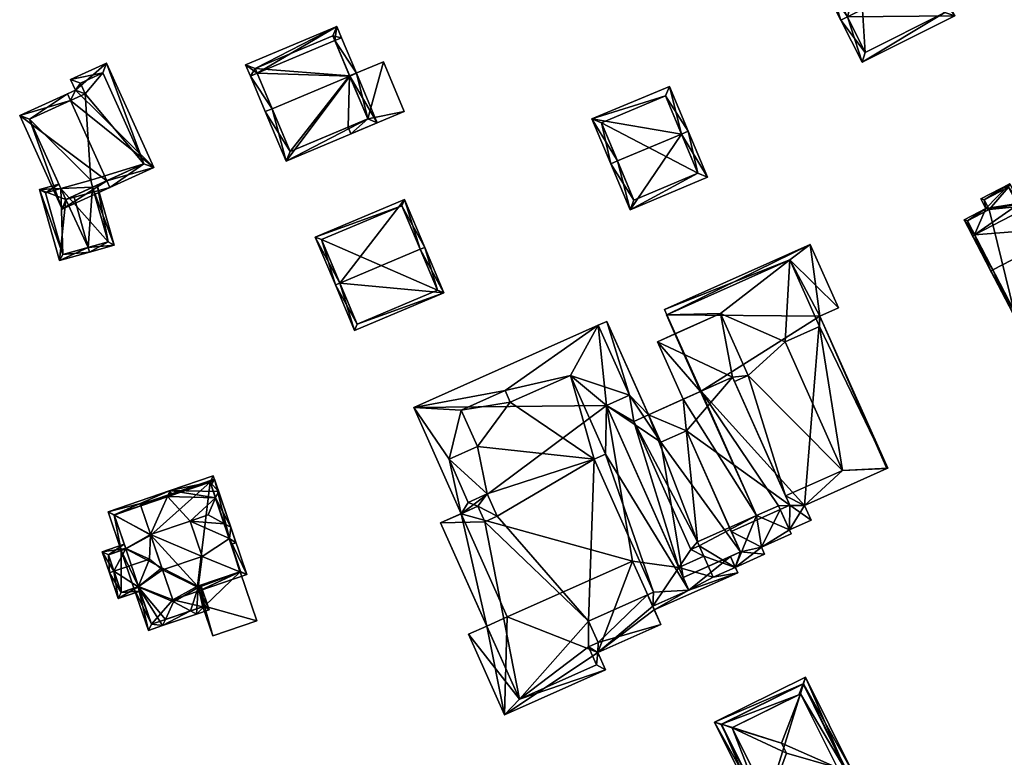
# Model space of a CAD drawing. Header units: inches. Extents: x 2685601 to 2690022, y 1235992 to 1239010.
# Tile 73 of 256: x 2686254 to 2686354, y 1236666 to 1236742. Entities that reach past the tile are written whole.
import ezdxf

# ---------------------------------------------------------------- set-up
doc = ezdxf.new("R2010")
doc.units = ezdxf.units.IN
doc.header["$MEASUREMENT"] = 0
doc.layers.add('Gebaeude Einzelhaus', color=10, linetype='Continuous')

msp = doc.modelspace()

# ---------------------------------------------------------------- meshes
at = {"layer": 'Gebaeude Einzelhaus'}
mesh = msp.add_polyface(dxfattribs=at)
corners = [(2686338.235, 1236742.075, 444.476), (2686339.714, 1236737.44, 442.651), (2686349.208, 1236742.186, 442.651), (2686337.564, 1236741.74, 444.476), (2686346.386, 1236746.152, 444.476), (2686347.058, 1236746.488, 444.476), (2686344.921, 1236750.759, 442.705), (2686339.824, 1236748.21, 442.706), (2686334.963, 1236746.943, 442.319), (2686339.359, 1236749.141, 442.319), (2686344.586, 1236749.753, 442.983), (2686348.201, 1236742.521, 442.936), (2686339.023, 1236748.135, 442.598), (2686339.488, 1236747.204, 442.983), (2686335.969, 1236746.608, 442.597), (2686340.049, 1236738.446, 442.936), (2686344.586, 1236749.753, 431.565), (2686339.488, 1236747.204, 431.565), (2686339.023, 1236748.135, 431.565), (2686335.969, 1236746.608, 431.565), (2686340.049, 1236738.446, 431.565), (2686348.201, 1236742.521, 431.565)]
mesh.append_faces([[corners[k] for k in face] for face in [(15, 11, 1), (1, 11, 2), (0, 15, 3), (14, 0, 3), (3, 15, 1), (12, 14, 8), (8, 14, 3), (9, 12, 8), (13, 12, 7), (10, 13, 7), (7, 12, 9), (6, 10, 7), (11, 4, 5), (5, 4, 10), (2, 11, 5), (5, 10, 6), (0, 8, 3), (4, 7, 0), (0, 7, 8), (8, 7, 9), (5, 6, 4), (4, 6, 7), (0, 2, 4), (4, 2, 5), (3, 1, 0), (0, 1, 2)]], dxfattribs={"color": 13})
mesh.append_faces([[corners[k] for k in face] for face in [(17, 21, 20), (17, 20, 19), (17, 19, 18), (16, 21, 17), (4, 21, 16), (11, 21, 4), (4, 16, 10), (20, 21, 11), (15, 20, 11), (19, 20, 0), (0, 20, 15), (14, 19, 0), (18, 19, 14), (12, 18, 14), (17, 18, 12), (13, 17, 12), (16, 17, 13), (10, 16, 13)]], dxfattribs={"color": 41})
mesh = msp.add_polyface(dxfattribs=at)
corners = [(2686277.84, 1236736.31, 461.027), (2686285.984, 1236741.114, 460.53), (2686276.656, 1236737.189, 460.53), (2686285.785, 1236739.653, 461.027), (2686286.476, 1236739.944, 461.027), (2686277.148, 1236736.019, 461.027), (2686288.001, 1236736.318, 465.506), (2686287.31, 1236736.027, 465.506), (2686279.365, 1236732.684, 465.506), (2686278.674, 1236732.393, 465.506), (2686280.805, 1236727.326, 460.53), (2686290.134, 1236731.251, 460.53), (2686285.584, 1236740.131, 460.824), (2686277.639, 1236736.789, 460.824), (2686281.205, 1236728.309, 461.21), (2686289.151, 1236731.651, 461.209), (2686287.306, 1236736.037, 458.372), (2686285.584, 1236740.131, 448.627), (2686289.151, 1236731.651, 458.372), (2686287.306, 1236736.037, 448.627), (2686277.639, 1236736.789, 448.627), (2686281.205, 1236728.309, 448.627), (2686287.143, 1236730.807, 458.372), (2686287.143, 1236730.807, 448.627), (2686289.151, 1236731.651, 448.627)]
mesh.append_faces([[corners[k] for k in face] for face in [(7, 3, 6), (15, 7, 6), (11, 15, 6), (10, 14, 15), (10, 15, 11), (8, 14, 9), (9, 14, 10), (0, 8, 5), (13, 0, 5), (5, 8, 9), (2, 13, 5), (12, 13, 1), (1, 13, 2), (3, 12, 4), (6, 3, 4), (4, 12, 1), (7, 11, 6), (9, 10, 8), (8, 10, 7), (7, 10, 11), (8, 5, 9), (7, 0, 8), (8, 0, 5), (6, 3, 7), (7, 3, 0), (6, 4, 3), (0, 2, 5), (4, 1, 3), (3, 1, 0), (0, 1, 2)]], dxfattribs={"color": 13})
mesh.append_faces([[corners[k] for k in face] for face in [(19, 20, 17), (19, 21, 20), (19, 23, 21), (19, 24, 23), (15, 22, 18), (22, 21, 23), (15, 14, 22), (22, 14, 21), (0, 14, 8), (0, 21, 14), (0, 20, 21), (0, 13, 20), (13, 12, 20), (20, 12, 17), (17, 16, 19), (16, 15, 18), (16, 7, 15), (16, 3, 7), (17, 12, 16), (16, 12, 3)]], dxfattribs={"color": 41})
mesh = msp.add_polyface(dxfattribs=at)
corners = [(2686262.476, 1236725.326, 468.734), (2686262.786, 1236724.644, 468.735), (2686267.263, 1236726.674, 464.753), (2686259.266, 1236734.58, 468.008), (2686262.423, 1236737.345, 464.753), (2686258.758, 1236733.527, 468.735), (2686258.765, 1236735.686, 468.008), (2686258.449, 1236734.209, 468.735), (2686253.555, 1236731.99, 464.753), (2686257.893, 1236722.425, 464.753), (2686259.758, 1236735.313, 467.4), (2686262.049, 1236736.353, 465.361), (2686260.259, 1236734.208, 467.4), (2686254.548, 1236731.616, 465.309), (2686258.266, 1236723.418, 465.309), (2686266.27, 1236727.048, 465.36), (2686261.019, 1236724.666, 464.176), (2686266.27, 1236727.048, 454.259), (2686261.019, 1236724.666, 454.259), (2686259.077, 1236723.786, 464.943), (2686258.266, 1236723.418, 464.367), (2686262.049, 1236736.353, 454.259), (2686259.758, 1236735.313, 454.259), (2686260.259, 1236734.208, 454.259), (2686254.548, 1236731.616, 454.259), (2686257.766, 1236724.52, 464.247), (2686257.766, 1236724.52, 454.259), (2686260.819, 1236725.378, 454.259)]
mesh.append_faces([[corners[k] for k in face] for face in [(15, 11, 4), (2, 15, 4), (1, 14, 0), (0, 15, 1), (1, 15, 2), (13, 14, 9), (9, 14, 1), (8, 13, 9), (5, 13, 7), (7, 13, 8), (12, 5, 3), (10, 12, 3), (3, 5, 7), (11, 10, 6), (4, 11, 6), (6, 10, 3), (0, 9, 1), (7, 8, 5), (5, 8, 0), (0, 8, 9), (5, 3, 7), (3, 4, 6), (0, 2, 5), (5, 2, 3), (3, 2, 4), (0, 1, 2)]], dxfattribs={"color": 13})
mesh.append_faces([[corners[k] for k in face] for face in [(17, 23, 21), (21, 23, 22), (17, 27, 23), (23, 27, 24), (24, 27, 26), (17, 18, 27), (14, 25, 20), (25, 24, 26), (14, 13, 25), (25, 13, 24), (13, 23, 24), (5, 12, 13), (13, 12, 23), (12, 10, 23), (23, 10, 22), (10, 11, 22), (22, 11, 21), (11, 15, 21), (21, 15, 17), (19, 14, 20), (16, 0, 19), (19, 0, 14), (16, 15, 0), (18, 17, 16), (16, 17, 15)]], dxfattribs={"color": 41})
mesh = msp.add_polyface(dxfattribs=at)
corners = [(2686289.151, 1236731.651, 458.372), (2686292.899, 1236732.415, 458.372), (2686290.763, 1236737.491, 458.372), (2686287.434, 1236730.115, 458.372), (2686287.306, 1236736.037, 458.372), (2686287.143, 1236730.807, 458.372), (2686290.763, 1236737.491, 448.627), (2686292.899, 1236732.415, 448.627), (2686287.306, 1236736.037, 448.627), (2686287.143, 1236730.807, 448.627), (2686287.434, 1236730.115, 448.627), (2686289.151, 1236731.651, 448.627)]
mesh.append_faces([[corners[k] for k in face] for face in [(3, 0, 5), (0, 2, 4), (3, 1, 0), (0, 1, 2)]], dxfattribs={"color": 13})
mesh.append_faces([[corners[k] for k in face] for face in [(6, 11, 8), (11, 10, 9), (6, 7, 11), (11, 7, 10), (1, 3, 7), (7, 3, 10), (10, 3, 9), (9, 3, 5), (4, 2, 8), (8, 2, 6), (2, 1, 6), (6, 1, 7)]], dxfattribs={"color": 41})
mesh = msp.add_polyface(dxfattribs=at)
corners = [(2686321.249, 1236730.099, 455.325), (2686315.984, 1236722.354, 450.57), (2686323.918, 1236725.688, 450.57), (2686314.7, 1236727.346, 455.325), (2686314.008, 1236727.055, 455.325), (2686321.941, 1236730.39, 455.325), (2686320.013, 1236734.978, 450.681), (2686312.08, 1236731.643, 450.681), (2686322.935, 1236726.089, 451.27), (2686319.611, 1236733.995, 451.381), (2686313.063, 1236731.241, 451.382), (2686316.385, 1236723.336, 451.269), (2686319.611, 1236733.995, 440.547), (2686322.935, 1236726.089, 440.547), (2686313.063, 1236731.241, 440.547), (2686316.385, 1236723.336, 440.547)]
mesh.append_faces([[corners[k] for k in face] for face in [(1, 11, 8), (3, 11, 4), (10, 3, 4), (4, 11, 1), (9, 10, 7), (7, 10, 4), (6, 9, 7), (0, 9, 5), (8, 0, 5), (5, 9, 6), (1, 8, 2), (2, 8, 5), (0, 7, 3), (3, 7, 4), (5, 6, 0), (0, 6, 7), (0, 2, 5), (4, 1, 3), (3, 1, 0), (0, 1, 2)]], dxfattribs={"color": 13})
mesh.append_faces([[corners[k] for k in face] for face in [(13, 15, 14), (13, 14, 12), (11, 15, 13), (11, 13, 8), (14, 15, 11), (3, 14, 11), (10, 14, 3), (12, 14, 9), (9, 14, 10), (0, 12, 9), (13, 12, 8), (8, 12, 0)]], dxfattribs={"color": 41})
mesh = msp.add_polyface(dxfattribs=at)
corners = [(2686258.266, 1236723.418, 464.367), (2686255.585, 1236724.426, 462.856), (2686257.629, 1236717.151, 462.856), (2686257.766, 1236724.52, 464.247), (2686257.557, 1236724.98, 464.197), (2686260.564, 1236718.495, 464.943), (2686260.699, 1236718.014, 464.943), (2686259.077, 1236723.786, 464.943), (2686261.019, 1236724.666, 464.176), (2686263.209, 1236718.719, 463.994), (2686261.48, 1236724.874, 463.994), (2686262.593, 1236719.065, 464.176), (2686256.201, 1236724.08, 463.183), (2686257.975, 1236717.768, 463.183), (2686261.019, 1236724.666, 454.259), (2686262.593, 1236719.065, 454.259), (2686257.766, 1236724.52, 454.259), (2686256.201, 1236724.08, 454.259), (2686257.975, 1236717.768, 454.259), (2686260.819, 1236725.378, 454.259)]
mesh.append_faces([[corners[k] for k in face] for face in [(1, 13, 2), (2, 13, 6), (6, 13, 5), (4, 12, 1), (1, 12, 13), (4, 3, 12), (6, 11, 9), (9, 11, 10), (10, 11, 8), (6, 5, 11), (5, 8, 7), (6, 9, 5), (5, 9, 8), (8, 9, 10), (0, 5, 7), (0, 2, 5), (5, 2, 6), (4, 1, 3), (3, 1, 0), (0, 1, 2)]], dxfattribs={"color": 13})
mesh.append_faces([[corners[k] for k in face] for face in [(15, 16, 14), (14, 16, 19), (15, 18, 16), (16, 18, 17), (11, 13, 15), (15, 13, 18), (11, 5, 13), (13, 12, 18), (18, 12, 17), (17, 12, 16), (16, 12, 3), (15, 14, 11), (11, 14, 8)]], dxfattribs={"color": 41})
mesh = msp.add_polyface(dxfattribs=at)
corners = [(2686352.375, 1236722.471, 441.851), (2686355.848, 1236723.029, 442.511), (2686354.819, 1236725.006, 441.186), (2686351.235, 1236719.788, 442.955), (2686359.706, 1236724.198, 442.955), (2686359.584, 1236724.974, 442.511), (2686351.858, 1236723.464, 441.186), (2686350.158, 1236721.316, 441.851), (2686351.013, 1236719.673, 442.955), (2686359.928, 1236724.313, 442.955), (2686352.884, 1236716.079, 445.831), (2686353.105, 1236716.194, 445.831), (2686361.576, 1236720.605, 445.831), (2686361.798, 1236720.72, 445.831), (2686355.133, 1236711.758, 442.055), (2686364.125, 1236716.249, 441.925), (2686359.478, 1236724.636, 442.66), (2686354.713, 1236724.669, 441.335), (2686355.681, 1236722.835, 442.568), (2686355.629, 1236722.908, 442.515), (2686355.741, 1236722.691, 442.66), (2686352.195, 1236723.358, 441.335), (2686350.495, 1236721.21, 442), (2686352.713, 1236722.365, 442), (2686355.241, 1236712.091, 442.245), (2686363.786, 1236716.359, 442.122), (2686355.681, 1236722.835, 433.482), (2686355.629, 1236722.908, 433.482), (2686354.713, 1236724.669, 433.482), (2686352.195, 1236723.358, 433.482), (2686352.713, 1236722.365, 433.482), (2686350.495, 1236721.21, 433.482), (2686355.241, 1236712.091, 433.482), (2686363.786, 1236716.359, 433.482), (2686361.367, 1236721.007, 438.973), (2686359.478, 1236724.636, 433.482), (2686363.646, 1236716.627, 438.973), (2686363.646, 1236716.627, 433.482), (2686361.367, 1236721.007, 433.482), (2686355.741, 1236722.691, 433.482)]
mesh.append_faces([[corners[k] for k in face] for face in [(4, 16, 9), (12, 4, 13), (25, 12, 13), (13, 4, 9), (15, 25, 13), (24, 25, 14), (14, 25, 15), (11, 24, 10), (10, 24, 14), (3, 11, 8), (22, 3, 8), (8, 11, 10), (7, 22, 8), (23, 22, 0), (21, 23, 0), (0, 22, 7), (6, 21, 0), (17, 21, 2), (2, 21, 6), (16, 20, 1), (19, 17, 1), (1, 20, 18), (18, 19, 1), (1, 17, 2), (9, 16, 5), (5, 16, 1), (12, 15, 13), (10, 14, 11), (11, 14, 12), (12, 14, 15), (3, 12, 4), (4, 12, 9), (9, 12, 13), (3, 11, 12), (8, 10, 3), (3, 10, 11), (5, 4, 9), (3, 7, 8), (3, 0, 7), (0, 2, 6), (5, 1, 4), (4, 1, 3), (3, 1, 0), (0, 1, 2)]], dxfattribs={"color": 13})
mesh.append_faces([[corners[k] for k in face] for face in [(30, 32, 31), (32, 37, 33), (32, 38, 37), (30, 39, 32), (32, 39, 38), (38, 39, 35), (30, 27, 39), (39, 27, 26), (30, 28, 27), (30, 29, 28), (18, 39, 26), (18, 20, 39), (20, 16, 39), (39, 16, 35), (35, 34, 38), (36, 33, 37), (34, 25, 36), (36, 25, 33), (34, 12, 25), (34, 4, 12), (35, 16, 34), (34, 16, 4), (25, 32, 33), (25, 24, 32), (3, 24, 11), (3, 32, 24), (3, 31, 32), (3, 22, 31), (22, 23, 31), (31, 23, 30), (23, 21, 30), (30, 21, 29), (21, 17, 29), (29, 17, 28), (17, 27, 28), (17, 19, 27), (19, 26, 27), (19, 18, 26)]], dxfattribs={"color": 41})
mesh = msp.add_polyface(dxfattribs=at)
corners = [(2686286.305, 1236714.852, 465.869), (2686292.924, 1236723.413, 461.224), (2686283.779, 1236719.565, 461.224), (2686294.528, 1236718.311, 465.869), (2686294.989, 1236718.505, 465.869), (2686285.844, 1236714.658, 465.869), (2686296.945, 1236713.855, 461.555), (2686287.801, 1236710.006, 461.555), (2686292.656, 1236722.758, 461.659), (2686296.29, 1236714.123, 461.983), (2686284.434, 1236719.298, 461.659), (2686288.069, 1236710.661, 461.982), (2686296.29, 1236714.123, 450.453), (2686292.656, 1236722.758, 450.453), (2686284.434, 1236719.298, 450.453), (2686288.069, 1236710.661, 450.453)]
mesh.append_faces([[corners[k] for k in face] for face in [(6, 11, 9), (7, 11, 6), (0, 11, 5), (10, 0, 5), (5, 11, 7), (8, 10, 2), (2, 10, 5), (1, 8, 2), (3, 8, 4), (9, 3, 4), (6, 9, 4), (4, 8, 1), (7, 0, 5), (7, 6, 0), (0, 6, 3), (3, 6, 4), (0, 2, 5), (4, 1, 3), (3, 1, 0), (0, 1, 2)]], dxfattribs={"color": 13})
mesh.append_faces([[corners[k] for k in face] for face in [(12, 15, 14), (12, 14, 13), (11, 15, 12), (11, 12, 9), (0, 15, 11), (14, 15, 10), (10, 15, 0), (13, 14, 8), (8, 14, 10), (12, 13, 8), (3, 12, 8), (9, 12, 3)]], dxfattribs={"color": 41})
mesh = msp.add_polyface(dxfattribs=at)
corners = [(2686320.583, 1236709.65, 442.298), (2686323.211, 1236703.763, 442.298), (2686318.79, 1236708.849, 442.298), (2686321.419, 1236702.963, 442.298), (2686325.239, 1236711.729, 453.462), (2686328.064, 1236705.403, 453.462), (2686325.239, 1236711.729, 452.025), (2686328.064, 1236705.403, 452.025), (2686326.675, 1236704.783, 453.462), (2686326.675, 1236704.783, 452.025), (2686318.79, 1236708.849, 453.462), (2686321.419, 1236702.963, 453.462), (2686320.583, 1236709.65, 452.025), (2686319.126, 1236698.57, 457.61), (2686321.749, 1236699.741, 457.61), (2686319.126, 1236698.57, 454.79), (2686321.749, 1236699.741, 454.79), (2686326.344, 1236689.449, 454.79), (2686320.583, 1236709.649, 442.298), (2686323.256, 1236703.784, 442.298), (2686319.759, 1236711.615, 442.298), (2686319.714, 1236711.595, 442.298), (2686319.76, 1236711.615, 449.26), (2686319.759, 1236711.615, 452.025), (2686332.324, 1236717.226, 452.025), (2686319.714, 1236711.595, 452.025), (2686320.583, 1236709.649, 452.025), (2686328.931, 1236691.074, 442.298), (2686322.891, 1236688.376, 442.298), (2686317.873, 1236701.379, 442.298), (2686326.479, 1236705.223, 454.79), (2686326.479, 1236705.223, 453.462), (2686317.873, 1236701.379, 454.79), (2686334.413, 1236718.815, 442.298), (2686319.76, 1236711.615, 442.298), (2686319.515, 1236712.163, 442.298), (2686335.405, 1236711.468, 442.298), (2686319.515, 1236712.163, 449.26), (2686334.413, 1236718.815, 449.26), (2686332.329, 1236692.121, 454.79), (2686332.324, 1236717.226, 449.26)]
mesh.append_faces([[corners[k] for k in face] for face in [(5, 31, 8), (31, 10, 11), (5, 4, 31), (31, 4, 10), (6, 23, 26), (26, 23, 25), (6, 24, 23), (16, 30, 32), (16, 39, 30), (40, 37, 22)]], dxfattribs={"color": 13})
mesh.append_faces([[corners[k] for k in face] for face in [(0, 1, 2), (2, 1, 3), (4, 5, 6), (6, 5, 7), (7, 8, 9), (10, 3, 11), (2, 12, 0), (10, 4, 12), (12, 4, 6), (13, 14, 15), (15, 14, 16), (14, 17, 16), (18, 19, 1), (18, 20, 19), (18, 21, 20), (22, 23, 24), (21, 18, 25), (25, 18, 26), (25, 22, 21), (21, 22, 20), (25, 23, 22), (27, 1, 19), (27, 3, 1), (3, 28, 29), (30, 8, 31), (29, 11, 3), (32, 30, 11), (11, 30, 31), (33, 34, 35), (34, 36, 19), (37, 38, 35)]], dxfattribs={"color": 41})
mesh = msp.add_polyface(dxfattribs=at)
corners = [(2686328.064, 1236705.403, 453.462), (2686326.675, 1236704.783, 453.462), (2686328.064, 1236705.403, 452.025), (2686319.76, 1236711.615, 449.26), (2686332.324, 1236717.226, 452.025), (2686332.324, 1236717.226, 449.26), (2686335.364, 1236710.418, 452.025), (2686335.364, 1236710.418, 449.26), (2686331.844, 1236708.846, 449.26), (2686331.844, 1236708.846, 452.025), (2686337.721, 1236695.685, 452.025), (2686337.721, 1236695.685, 449.26), (2686331.898, 1236693.085, 452.025), (2686326.675, 1236704.783, 452.025), (2686326.479, 1236705.223, 454.79), (2686332.329, 1236692.121, 454.79), (2686323.256, 1236703.784, 442.298), (2686331.173, 1236692.075, 442.298), (2686328.931, 1236691.074, 442.298), (2686333.821, 1236692.111, 442.298), (2686334.413, 1236718.815, 442.298), (2686335.405, 1236711.468, 442.298), (2686319.76, 1236711.615, 442.298), (2686342.245, 1236695.873, 442.298), (2686342.349, 1236695.919, 442.298), (2686337.314, 1236712.319, 442.298), (2686319.515, 1236712.163, 442.298), (2686334.413, 1236718.815, 449.26), (2686337.314, 1236712.319, 449.26), (2686335.405, 1236711.468, 449.26), (2686342.349, 1236695.919, 449.26), (2686342.245, 1236695.873, 449.26), (2686325.239, 1236711.729, 452.025), (2686319.515, 1236712.163, 449.26)]
mesh.append_faces([[corners[k] for k in face] for face in [(10, 2, 12), (12, 2, 13), (10, 9, 2), (2, 9, 32), (32, 9, 4), (4, 9, 6), (5, 27, 33), (5, 28, 27), (7, 29, 5), (5, 29, 28), (7, 30, 29), (8, 11, 7), (7, 11, 30), (30, 11, 31)]], dxfattribs={"color": 13})
mesh.append_faces([[corners[k] for k in face] for face in [(0, 1, 2), (3, 4, 5), (4, 6, 5), (5, 6, 7), (8, 7, 9), (9, 7, 6), (9, 10, 8), (8, 10, 11), (1, 12, 13), (14, 15, 1), (1, 15, 12), (16, 17, 18), (16, 19, 17), (20, 21, 22), (16, 21, 19), (19, 21, 23), (23, 21, 24), (20, 25, 21), (26, 27, 20), (27, 28, 20), (20, 28, 25), (28, 29, 25), (25, 29, 21), (29, 30, 21), (21, 30, 24), (30, 31, 24), (24, 31, 23)]], dxfattribs={"color": 41})
mesh = msp.add_polyface(dxfattribs=at)
corners = [(2686318.79, 1236708.849, 442.298), (2686321.419, 1236702.963, 442.298), (2686318.79, 1236708.849, 453.462), (2686320.583, 1236709.65, 452.025), (2686316.366, 1236700.706, 442.298), (2686315.929, 1236703.39, 442.298), (2686317.873, 1236701.379, 442.298), (2686313.608, 1236710.928, 442.298), (2686312.736, 1236710.539, 442.298), (2686313.565, 1236702.335, 442.298), (2686320.969, 1236685.756, 442.298), (2686317.873, 1236701.379, 454.79), (2686319.126, 1236698.57, 457.61), (2686319.126, 1236698.57, 454.79), (2686313.608, 1236710.928, 457.61), (2686312.736, 1236710.539, 457.61), (2686309.898, 1236705.405, 462.919), (2686313.491, 1236697.359, 462.919), (2686309.898, 1236705.405, 460.265), (2686313.491, 1236697.359, 460.264), (2686312.311, 1236696.833, 460.264), (2686312.311, 1236696.833, 462.919), (2686318.388, 1236683.224, 462.919), (2686316.235, 1236686.418, 442.298), (2686298.712, 1236691.257, 442.298), (2686315.929, 1236703.39, 457.61), (2686315.929, 1236703.39, 460.265), (2686312.736, 1236710.539, 460.265), (2686313.565, 1236702.335, 460.265), (2686313.565, 1236702.335, 457.61), (2686321.424, 1236684.735, 457.61), (2686322.891, 1236688.376, 442.298), (2686321.419, 1236702.963, 453.462), (2686319.515, 1236712.163, 442.298), (2686319.76, 1236711.615, 442.298), (2686319.515, 1236712.163, 449.26), (2686319.76, 1236711.615, 449.26), (2686303.741, 1236702.656, 462.919), (2686322.005, 1236683.435, 460.264), (2686318.388, 1236683.224, 460.264), (2686321.749, 1236699.741, 454.79)]
mesh.append_faces([[corners[k] for k in face] for face in [(25, 14, 15), (30, 12, 29), (29, 12, 25), (25, 12, 14), (37, 21, 16), (16, 21, 17), (28, 19, 38), (39, 19, 20), (27, 18, 26), (26, 18, 28), (28, 18, 19), (40, 11, 13)]], dxfattribs={"color": 13})
mesh.append_faces([[corners[k] for k in face] for face in [(0, 1, 2), (2, 3, 0), (4, 5, 6), (6, 5, 7), (7, 5, 8), (4, 9, 5), (4, 10, 9), (7, 11, 6), (11, 12, 13), (7, 14, 11), (11, 14, 12), (14, 7, 15), (15, 7, 8), (16, 17, 18), (18, 17, 19), (20, 19, 21), (21, 19, 17), (22, 20, 21), (9, 8, 5), (9, 23, 24), (25, 15, 26), (26, 15, 27), (26, 28, 25), (25, 28, 29), (28, 30, 29), (6, 31, 4), (11, 32, 6), (33, 34, 35), (35, 34, 36)]], dxfattribs={"color": 41})
mesh = msp.add_polyface(dxfattribs=at)
corners = [(2686298.712, 1236691.257, 460.265), (2686300.42, 1236692.02, 462.919), (2686300.42, 1236692.02, 460.265), (2686301.386, 1236693.281, 460.265), (2686302.403, 1236691.006, 460.265), (2686301.386, 1236693.281, 462.919), (2686299.444, 1236692.413, 460.265), (2686299.444, 1236692.413, 462.919), (2686297.471, 1236696.829, 460.265), (2686297.471, 1236696.829, 462.919), (2686300.375, 1236698.125, 460.265), (2686300.375, 1236698.125, 462.919), (2686298.706, 1236701.863, 460.265), (2686298.706, 1236701.863, 462.919), (2686303.2, 1236703.869, 462.919), (2686303.2, 1236703.869, 460.265), (2686303.741, 1236702.656, 460.265), (2686303.741, 1236702.656, 462.919), (2686309.898, 1236705.405, 460.265), (2686309.898, 1236705.405, 462.919), (2686313.565, 1236702.335, 442.298), (2686293.865, 1236702.111, 442.299), (2686312.736, 1236710.539, 442.298), (2686298.712, 1236691.257, 442.298), (2686293.865, 1236702.111, 460.265), (2686312.736, 1236710.539, 457.61), (2686312.736, 1236710.539, 460.265), (2686302.403, 1236691.006, 462.919), (2686312.311, 1236696.833, 462.919)]
mesh.append_faces([[corners[k] for k in face] for face in [(5, 9, 7), (5, 11, 9), (11, 17, 13), (13, 17, 14), (27, 28, 5), (5, 28, 11), (11, 28, 17), (24, 15, 26), (26, 15, 18), (18, 15, 16), (24, 12, 15), (0, 8, 24), (24, 8, 12), (12, 8, 10), (2, 6, 0), (0, 6, 8), (2, 3, 6), (2, 4, 3)]], dxfattribs={"color": 13})
mesh.append_faces([[corners[k] for k in face] for face in [(0, 1, 2), (3, 4, 5), (6, 3, 7), (7, 3, 5), (8, 6, 9), (9, 6, 7), (10, 8, 11), (11, 8, 9), (12, 10, 13), (13, 10, 11), (13, 14, 12), (12, 14, 15), (16, 15, 17), (17, 15, 14), (18, 16, 19), (19, 16, 17), (20, 21, 22), (20, 23, 21), (0, 24, 23), (23, 24, 21), (25, 24, 26), (25, 21, 24), (25, 22, 21)]], dxfattribs={"color": 41})
mesh = msp.add_polyface(dxfattribs=at)
corners = [(2686316.366, 1236700.706, 442.298), (2686322.216, 1236687.606, 442.298), (2686320.969, 1236685.756, 442.298), (2686323.547, 1236686.907, 442.298), (2686323.066, 1236687.985, 442.298), (2686326.344, 1236689.449, 454.79), (2686327.281, 1236687.351, 451.804), (2686326.344, 1236689.449, 451.804), (2686321.749, 1236699.741, 457.61), (2686327.281, 1236687.351, 457.61), (2686326.256, 1236686.893, 454.79), (2686326.256, 1236686.893, 451.804), (2686321.424, 1236684.735, 457.61), (2686321.424, 1236684.735, 454.79), (2686324.504, 1236684.766, 442.298), (2686322.005, 1236683.435, 442.298), (2686326.756, 1236685.772, 442.298), (2686327.003, 1236685.22, 442.298), (2686318.471, 1236681.41, 442.298), (2686327.003, 1236685.22, 454.79), (2686318.471, 1236681.41, 454.79), (2686326.756, 1236685.772, 451.804), (2686318.305, 1236681.783, 442.298), (2686322.005, 1236683.435, 460.264), (2686318.305, 1236681.783, 460.264), (2686322.005, 1236683.435, 454.79), (2686328.931, 1236691.074, 442.298), (2686322.891, 1236688.376, 442.298), (2686321.419, 1236702.963, 442.298), (2686319.126, 1236698.57, 457.61), (2686332.329, 1236692.121, 454.79), (2686321.749, 1236699.741, 454.79), (2686329.423, 1236687.844, 451.804)]
mesh.append_faces([[corners[k] for k in face] for face in [(9, 29, 12), (9, 8, 29), (10, 25, 19), (19, 25, 20), (10, 13, 25), (5, 30, 31), (21, 6, 11), (6, 32, 7)]], dxfattribs={"color": 13})
mesh.append_faces([[corners[k] for k in face] for face in [(0, 1, 2), (2, 1, 3), (3, 1, 4), (5, 6, 7), (8, 9, 5), (5, 9, 6), (9, 10, 6), (6, 10, 11), (9, 12, 10), (10, 12, 13), (14, 2, 3), (14, 15, 2), (16, 17, 14), (14, 17, 15), (15, 17, 18), (19, 20, 17), (17, 20, 18), (10, 21, 11), (21, 17, 16), (10, 19, 21), (21, 19, 17), (22, 2, 15), (23, 24, 25), (12, 25, 13), (12, 23, 25), (26, 27, 28), (0, 27, 1), (1, 27, 4), (26, 4, 27), (26, 16, 4), (4, 16, 3), (3, 16, 14)]], dxfattribs={"color": 41})
mesh = msp.add_polyface(dxfattribs=at)
corners = [(2686318.388, 1236683.224, 460.264), (2686312.311, 1236696.833, 460.264), (2686318.388, 1236683.224, 462.919), (2686317.782, 1236682.953, 460.763), (2686317.782, 1236682.953, 460.264), (2686311.748, 1236680.259, 462.919), (2686311.748, 1236680.259, 460.763), (2686312.725, 1236678.071, 460.763), (2686312.725, 1236678.071, 462.919), (2686311.73, 1236677.628, 460.763), (2686311.73, 1236677.628, 462.919), (2686312.545, 1236675.803, 462.919), (2686312.545, 1236675.803, 460.763), (2686322.005, 1236683.435, 442.298), (2686318.471, 1236681.41, 442.298), (2686318.305, 1236681.783, 442.298), (2686316.235, 1236686.418, 442.298), (2686320.969, 1236685.756, 442.298), (2686313.565, 1236702.335, 442.298), (2686322.005, 1236683.435, 454.79), (2686318.305, 1236681.783, 460.264), (2686318.305, 1236681.783, 454.79), (2686313.565, 1236702.335, 460.265), (2686322.005, 1236683.435, 460.264), (2686321.424, 1236684.735, 457.61), (2686319.131, 1236679.933, 442.298), (2686312.694, 1236677.058, 442.298), (2686318.471, 1236681.41, 454.79), (2686319.131, 1236679.933, 460.763), (2686312.694, 1236677.058, 460.763), (2686313.479, 1236675.298, 460.763), (2686313.479, 1236675.298, 442.298), (2686312.311, 1236696.833, 462.919), (2686313.491, 1236697.359, 460.264)]
mesh.append_faces([[corners[k] for k in face] for face in [(32, 5, 2), (5, 10, 8), (27, 19, 21), (23, 0, 20), (20, 0, 4), (23, 33, 0), (7, 3, 6), (7, 28, 3), (12, 29, 9), (9, 29, 7), (7, 29, 28), (12, 30, 29)]], dxfattribs={"color": 13})
mesh.append_faces([[corners[k] for k in face] for face in [(0, 1, 2), (2, 3, 0), (0, 3, 4), (2, 5, 3), (3, 5, 6), (7, 6, 8), (8, 6, 5), (9, 7, 10), (10, 7, 8), (10, 11, 9), (9, 11, 12), (13, 14, 15), (15, 16, 17), (17, 16, 18), (19, 20, 21), (22, 23, 24), (25, 26, 14), (14, 26, 15), (15, 26, 16), (3, 20, 4), (20, 27, 21), (27, 25, 14), (3, 28, 20), (20, 28, 27), (27, 28, 25), (28, 29, 25), (25, 29, 26), (29, 30, 26), (26, 30, 31)]], dxfattribs={"color": 41})
mesh = msp.add_polyface(dxfattribs=at)
corners = [(2686298.712, 1236691.257, 442.298), (2686301.331, 1236679.763, 442.298), (2686296.616, 1236690.321, 442.298), (2686303.427, 1236680.698, 442.298), (2686298.712, 1236691.257, 460.265), (2686296.616, 1236690.321, 462.919), (2686300.42, 1236692.02, 462.919), (2686301.126, 1236690.436, 460.265), (2686300.42, 1236692.02, 460.265), (2686301.126, 1236690.436, 462.919), (2686302.403, 1236691.006, 460.265), (2686302.403, 1236691.006, 462.919), (2686301.386, 1236693.281, 462.919), (2686312.545, 1236675.803, 462.919), (2686304.67, 1236672.286, 462.919), (2686312.545, 1236675.803, 460.763), (2686304.67, 1236672.286, 460.763), (2686301.331, 1236679.762, 460.763), (2686316.235, 1236686.418, 442.298), (2686303.13, 1236670.675, 442.298), (2686299.448, 1236678.921, 442.298), (2686312.694, 1236677.058, 442.298), (2686313.479, 1236675.298, 442.298), (2686303.13, 1236670.675, 460.763), (2686299.448, 1236678.921, 460.763), (2686313.479, 1236675.298, 460.763), (2686311.748, 1236680.259, 462.919), (2686312.311, 1236696.833, 462.919), (2686311.73, 1236677.628, 462.919)]
mesh.append_faces([[corners[k] for k in face] for face in [(9, 26, 11), (11, 26, 27), (9, 14, 26), (26, 14, 28), (28, 14, 13), (9, 5, 14), (9, 6, 5), (7, 10, 8), (24, 16, 17), (16, 25, 15), (24, 23, 16), (16, 23, 25)]], dxfattribs={"color": 13})
mesh.append_faces([[corners[k] for k in face] for face in [(0, 1, 2), (0, 3, 1), (2, 4, 0), (2, 5, 4), (4, 5, 6), (7, 8, 9), (9, 8, 6), (10, 7, 11), (11, 7, 9), (12, 10, 11), (13, 14, 15), (15, 14, 16), (14, 17, 16), (17, 2, 1), (14, 5, 17), (17, 5, 2), (0, 18, 3), (3, 19, 1), (1, 19, 20), (18, 21, 3), (3, 21, 19), (19, 21, 22), (23, 24, 19), (19, 24, 20), (20, 17, 1), (20, 24, 17), (25, 23, 22), (22, 23, 19)]], dxfattribs={"color": 41})
mesh = msp.add_polyface(dxfattribs=at)
corners = [(2686337.721, 1236695.685, 452.025), (2686331.898, 1236693.085, 452.025), (2686337.721, 1236695.685, 449.26), (2686331.898, 1236693.085, 449.26), (2686332.329, 1236692.121, 449.26), (2686332.329, 1236692.121, 454.79), (2686331.348, 1236691.683, 451.804), (2686331.348, 1236691.683, 449.26), (2686326.344, 1236689.449, 454.79), (2686326.344, 1236689.449, 451.804), (2686331.173, 1236692.075, 442.298), (2686333.821, 1236692.111, 442.298), (2686332.282, 1236689.593, 442.298), (2686334.503, 1236690.584, 442.298), (2686342.245, 1236695.873, 449.26), (2686333.821, 1236692.111, 449.26), (2686342.245, 1236695.873, 442.298), (2686334.503, 1236690.584, 449.26), (2686332.282, 1236689.593, 449.26), (2686328.931, 1236691.074, 442.298), (2686329.423, 1236687.844, 442.298), (2686326.756, 1236685.772, 442.298), (2686329.75, 1236687.109, 442.298), (2686332.458, 1236689.199, 442.298), (2686329.423, 1236687.844, 451.804), (2686329.75, 1236687.109, 451.804), (2686326.756, 1236685.772, 451.804), (2686332.458, 1236689.199, 451.804), (2686327.281, 1236687.351, 451.804)]
mesh.append_faces([[corners[k] for k in face] for face in [(15, 4, 17), (17, 4, 18), (18, 4, 7), (15, 3, 4), (14, 2, 15), (15, 2, 3), (25, 28, 26), (25, 24, 28), (9, 24, 6), (6, 24, 27)]], dxfattribs={"color": 13})
mesh.append_faces([[corners[k] for k in face] for face in [(0, 1, 2), (2, 1, 3), (1, 4, 3), (1, 5, 4), (5, 6, 4), (4, 6, 7), (5, 8, 6), (6, 8, 9), (10, 11, 12), (12, 11, 13), (14, 15, 16), (16, 15, 11), (15, 17, 11), (11, 17, 13), (13, 17, 12), (12, 17, 18), (19, 20, 21), (21, 20, 22), (19, 12, 20), (20, 12, 23), (19, 10, 12), (24, 25, 20), (20, 25, 22), (25, 26, 22), (22, 26, 21), (6, 18, 7), (18, 23, 12), (6, 27, 18), (18, 27, 23), (27, 24, 23), (23, 24, 20)]], dxfattribs={"color": 41})
mesh = msp.add_polyface(dxfattribs=at)
corners = [(2686275.005, 1236688.725, 469.855), (2686272.211, 1236686.896, 473.303), (2686276.082, 1236685.319, 469.937), (2686270.983, 1236690.509, 473.303), (2686276.79, 1236685.031, 469.321), (2686273.474, 1236694.778, 469.321), (2686273.141, 1236694.206, 469.854), (2686268.849, 1236693.065, 469.482), (2686265.889, 1236692.196, 469.321), (2686265.931, 1236692.072, 469.482), (2686273.043, 1236694.493, 469.482), (2686266.933, 1236689.13, 473.303), (2686268.161, 1236685.518, 473.303), (2686271.803, 1236683.705, 469.753), (2686271.916, 1236683.372, 469.321), (2686273.14, 1236694.206, 469.854), (2686276.155, 1236685.344, 469.855), (2686271.755, 1236683.845, 469.935), (2686263.232, 1236691.117, 469.751), (2686268.674, 1236693.006, 469.711), (2686262.588, 1236691.463, 469.133), (2686268.954, 1236693.629, 469.133), (2686266.824, 1236686.604, 472.165), (2686265.661, 1236683.793, 469.677), (2686264.397, 1236687.696, 469.754), (2686266.72, 1236679.319, 469.133), (2686265.246, 1236683.652, 469.133), (2686268.174, 1236679.814, 471.037), (2686268.454, 1236680.438, 471.615), (2686269.271, 1236682.258, 473.303), (2686263.935, 1236687.504, 469.133), (2686264.408, 1236687.665, 469.753), (2686271.633, 1236680.991, 471.037), (2686271.03, 1236681.314, 471.615), (2686272.943, 1236681.436, 469.321), (2686272.085, 1236683.957, 469.321), (2686271.755, 1236683.845, 469.753), (2686269.115, 1236693.156, 469.133), (2686263.221, 1236691.15, 469.711), (2686267.033, 1236679.954, 469.754), (2686265.719, 1236683.813, 469.753), (2686272.451, 1236681.798, 469.754), (2686261.99, 1236687.371, 469.133), (2686262.725, 1236685.21, 472.165), (2686263.198, 1236685.371, 472.165), (2686264.247, 1236688.139, 469.133), (2686263.623, 1236682.571, 469.133), (2686265.88, 1236683.34, 469.133), (2686265.719, 1236683.813, 469.677), (2686264.408, 1236687.665, 469.798), (2686262.624, 1236687.059, 469.797), (2686263.935, 1236683.206, 469.678), (2686273.596, 1236692.866, 471.696), (2686273.896, 1236693.533, 471.078), (2686273.354, 1236695.126, 469.133), (2686272.818, 1236691.133, 473.303), (2686275.136, 1236689.889, 471.078), (2686274.491, 1236690.235, 471.697), (2686275.679, 1236688.295, 469.133), (2686275.206, 1236688.134, 469.133), (2686273.043, 1236694.493, 469.71), (2686271.755, 1236683.845, 469.321), (2686276.099, 1236685.325, 469.321), (2686276.155, 1236685.344, 456.97), (2686276.099, 1236685.325, 456.97), (2686273.043, 1236694.493, 456.97), (2686265.931, 1236692.072, 456.97), (2686271.755, 1236683.845, 456.97), (2686266.957, 1236689.061, 456.97), (2686269.206, 1236682.45, 456.97), (2686271.916, 1236683.372, 456.97), (2686268.094, 1236685.714, 456.97), (2686263.221, 1236691.15, 456.97), (2686264.408, 1236687.665, 456.97), (2686263.935, 1236687.504, 456.97), (2686265.719, 1236683.813, 456.97), (2686265.246, 1236683.652, 456.97), (2686267.033, 1236679.954, 456.97), (2686272.288, 1236681.742, 469.321), (2686272.288, 1236681.742, 456.97), (2686272.451, 1236681.798, 469.321), (2686272.451, 1236681.798, 456.97), (2686262.624, 1236687.059, 456.97), (2686263.935, 1236683.206, 456.97)]
mesh.append_faces([[corners[k] for k in face] for face in [(0, 58, 59), (0, 56, 58), (0, 57, 56), (56, 52, 53), (56, 57, 52), (54, 60, 21), (21, 60, 19), (54, 53, 60), (60, 53, 52), (57, 0, 56), (56, 0, 58), (58, 0, 59), (57, 3, 0), (57, 55, 3), (56, 52, 57), (57, 52, 55), (56, 53, 52), (52, 3, 55), (52, 19, 3), (3, 19, 11), (54, 21, 53), (53, 21, 52), (52, 21, 19), (47, 23, 48), (43, 51, 46), (46, 51, 47), (47, 51, 23), (43, 44, 51), (24, 50, 45), (45, 50, 42), (42, 50, 43), (43, 50, 44), (24, 49, 50), (46, 44, 43), (48, 23, 47), (47, 23, 46), (46, 23, 44), (44, 23, 22), (42, 24, 45), (42, 44, 24), (24, 44, 22), (42, 43, 44), (35, 13, 36), (35, 41, 13), (41, 32, 33), (35, 34, 41), (41, 34, 32), (27, 33, 32), (27, 28, 33), (25, 39, 27), (27, 39, 28), (39, 23, 40), (25, 26, 39), (39, 26, 23), (24, 30, 18), (18, 30, 20), (24, 31, 30), (19, 21, 7), (7, 21, 37), (21, 38, 20), (20, 38, 18), (21, 19, 38), (37, 21, 7), (7, 21, 19), (32, 13, 33), (33, 13, 29), (29, 13, 12), (13, 35, 36), (32, 34, 13), (13, 34, 35), (27, 33, 28), (28, 33, 29), (27, 32, 33), (24, 30, 31), (24, 18, 30), (30, 18, 20), (24, 11, 18), (12, 23, 29), (29, 23, 28), (28, 23, 27), (27, 23, 25), (25, 23, 26), (24, 22, 11), (11, 22, 12), (12, 22, 23), (18, 19, 20), (20, 19, 21), (18, 11, 19), (7, 5, 10), (10, 5, 15), (9, 8, 7), (7, 8, 5), (2, 13, 17), (4, 14, 2), (2, 14, 13), (0, 4, 16), (16, 4, 2), (15, 5, 0), (0, 5, 4), (2, 14, 4), (2, 13, 14), (2, 1, 13), (13, 1, 12), (11, 1, 3), (11, 12, 1), (5, 10, 6), (5, 7, 10), (5, 8, 7), (7, 8, 9), (0, 5, 6), (0, 4, 5), (0, 2, 4), (3, 1, 0), (0, 1, 2)]], dxfattribs={"color": 13})
mesh.append_faces([[corners[k] for k in face] for face in [(7, 60, 10), (7, 19, 60), (0, 6, 57), (57, 6, 52), (52, 6, 60), (60, 6, 10), (83, 74, 76), (83, 82, 74), (51, 26, 23), (51, 83, 26), (26, 83, 76), (51, 82, 83), (44, 50, 51), (51, 50, 82), (50, 30, 82), (82, 30, 74), (50, 49, 30), (30, 49, 31), (49, 24, 31), (79, 70, 81), (77, 69, 79), (79, 69, 70), (68, 72, 66), (71, 73, 68), (68, 73, 72), (77, 75, 69), (69, 75, 71), (71, 75, 73), (73, 75, 74), (74, 75, 76), (41, 14, 13), (41, 80, 14), (28, 78, 33), (33, 78, 41), (41, 78, 80), (78, 77, 79), (28, 39, 78), (78, 39, 77), (48, 39, 40), (48, 77, 39), (48, 75, 77), (23, 48, 40), (23, 26, 48), (48, 26, 75), (75, 26, 76), (30, 73, 74), (30, 31, 73), (24, 73, 31), (18, 38, 24), (24, 38, 73), (73, 38, 72), (19, 9, 38), (38, 9, 72), (72, 9, 66), (19, 7, 9), (68, 67, 71), (71, 67, 69), (69, 67, 70), (66, 65, 68), (68, 65, 67), (67, 65, 64), (64, 65, 63), (7, 66, 9), (7, 65, 66), (7, 10, 65), (0, 10, 15), (0, 65, 10), (0, 63, 65), (0, 16, 63), (63, 62, 64), (35, 36, 61), (35, 17, 36), (62, 2, 35), (35, 2, 17), (63, 16, 62), (62, 16, 2), (13, 36, 17), (13, 61, 36), (13, 14, 61)]], dxfattribs={"color": 41})
mesh = msp.add_polyface(dxfattribs=at)
corners = [(2686272.451, 1236681.798, 469.321), (2686277.811, 1236680.293, 469.321), (2686276.099, 1236685.325, 469.321), (2686273.303, 1236678.759, 469.321), (2686272.085, 1236683.957, 469.321), (2686271.916, 1236683.372, 469.321), (2686271.755, 1236683.845, 469.321), (2686272.288, 1236681.742, 469.321), (2686276.099, 1236685.325, 456.97), (2686277.811, 1236680.293, 456.97), (2686272.288, 1236681.742, 456.97), (2686273.303, 1236678.759, 456.97), (2686272.451, 1236681.798, 456.97), (2686271.916, 1236683.372, 456.97), (2686271.755, 1236683.845, 456.97)]
mesh.append_faces([[corners[k] for k in face] for face in [(3, 0, 7), (0, 4, 5), (5, 4, 6), (0, 2, 4), (3, 1, 0), (0, 1, 2)]], dxfattribs={"color": 13})
mesh.append_faces([[corners[k] for k in face] for face in [(8, 13, 14), (9, 12, 8), (8, 12, 13), (9, 11, 12), (12, 11, 10), (1, 3, 9), (9, 3, 11), (11, 3, 10), (10, 3, 7), (9, 8, 1), (1, 8, 2)]], dxfattribs={"color": 41})
mesh = msp.add_polyface(dxfattribs=at)
corners = [(2686329.473, 1236660.173, 457.331), (2686338.786, 1236664.796, 457.331), (2686338.075, 1236665.001, 457.76), (2686330.2, 1236661.775, 458.286), (2686337.205, 1236665.251, 458.285), (2686329.739, 1236660.863, 457.761), (2686330.138, 1236661.9, 458.406), (2686325.345, 1236669.711, 457.76), (2686324.635, 1236669.916, 457.331), (2686326.436, 1236669.358, 458.407), (2686326.483, 1236669.382, 458.448), (2686333.95, 1236674.54, 457.331), (2686333.683, 1236673.849, 457.761), (2686333.44, 1236672.835, 458.286), (2686333.255, 1236672.743, 458.448), (2686330.2, 1236661.775, 460.205), (2686337.205, 1236665.251, 460.205), (2686332.005, 1236666.748, 462.639), (2686333.44, 1236672.835, 460.205), (2686331.489, 1236667.789, 462.639), (2686326.483, 1236669.382, 460.205), (2686326.436, 1236669.358, 460.205), (2686329.698, 1236660.843, 457.725), (2686333.725, 1236673.87, 457.724), (2686338.116, 1236665.021, 457.724), (2686325.305, 1236669.691, 457.725), (2686338.116, 1236665.021, 445.435), (2686333.725, 1236673.87, 445.435), (2686325.305, 1236669.691, 445.435), (2686329.698, 1236660.843, 445.435)]
mesh.append_faces([[corners[k] for k in face] for face in [(25, 22, 8), (7, 25, 8), (12, 7, 8), (23, 12, 11), (11, 12, 8), (1, 2, 24), (24, 23, 1), (1, 23, 11), (5, 2, 0), (22, 5, 0), (8, 22, 0), (0, 2, 1), (21, 17, 19), (21, 15, 17), (20, 21, 19), (18, 20, 19), (16, 19, 17), (16, 18, 19), (15, 16, 17), (12, 7, 14), (14, 7, 10), (11, 8, 12), (12, 8, 7), (2, 13, 4), (2, 12, 13), (13, 12, 14), (1, 11, 2), (2, 11, 12), (7, 9, 10), (7, 5, 9), (9, 5, 6), (7, 0, 5), (7, 8, 0), (5, 3, 6), (0, 2, 5), (5, 2, 3), (3, 2, 4), (0, 1, 2)]], dxfattribs={"color": 13})
mesh.append_faces([[corners[k] for k in face] for face in [(27, 29, 28), (26, 29, 27), (22, 2, 5), (24, 29, 26), (22, 29, 24), (24, 2, 22), (28, 29, 22), (25, 28, 22), (12, 25, 7), (27, 28, 23), (23, 28, 25), (23, 25, 12), (26, 27, 23), (24, 26, 23), (15, 6, 3), (15, 21, 6), (6, 21, 9), (21, 10, 9), (21, 20, 10), (18, 14, 20), (20, 14, 10), (18, 13, 14), (18, 16, 13), (13, 16, 4), (3, 16, 15), (3, 4, 16)]], dxfattribs={"color": 41})

doc.saveas('drawing.dxf')
